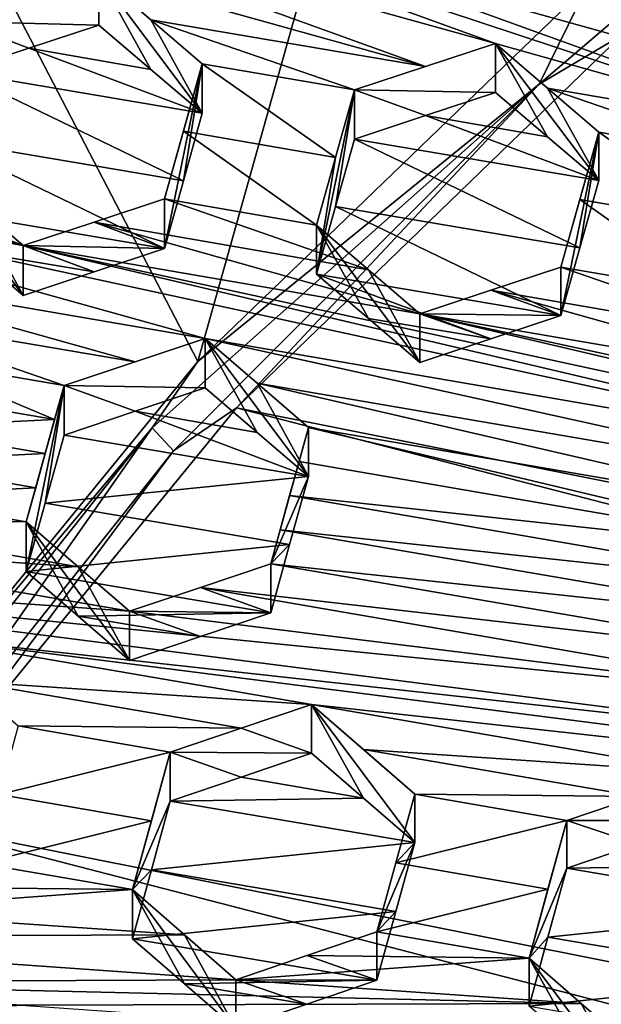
# Model space of a CAD drawing. Header units: metres. Extents: x -22 to 22, y 0 to 204.
# Tile 64 of 256: x -6.61 to -5.57, y 19.02 to 20.78. Entities that reach past the tile are written whole.
import ezdxf

# ---------------------------------------------------------------- set-up
doc = ezdxf.new("R2010")
doc.units = ezdxf.units.M
doc.layers.add('solid_002_SW0002', color=7, linetype='CONTINUOUS')
doc.layers.add('solid_002_SW0002_01', color=7, linetype='CONTINUOUS')

msp = doc.modelspace()

# ---------------------------------------------------------------- linework, layer by layer
at = {"layer": 'solid_002_SW0002'}
for points in [[(-10.401688, 38.78968, 222.258194), (-0.000125, 39.062069, 222.530045), (-0.000125, 6.009099, 222.530045)], [(-10.452005, 38.787876, 222.256866), (-10.401688, 38.78968, 222.258194), (-0.000125, 6.009099, 222.530045)], [(-10.250982, 9.179632, 222.262131), (-10.452005, 38.787876, 222.256866), (-0.000125, 6.009099, 222.530045)], [(15.431576, 33.648762, 223.952362), (-15.431306, 33.548271, 223.951843), (-15.319921, 9.159238, 223.824142)], [(-6.637282, 20.833956, 196.491333), (-5.906175, 21.540533, 196.302002), (-6.291726, 20.16749, 195.18869)], [(-5.906175, 21.540533, 196.302002), (-5.59916, 20.836458, 195.009445), (-6.291726, 20.16749, 195.18869)], [(-5.59916, 20.836458, 195.009445), (-4.979799, 21.26362, 194.843094), (-5.684952, 20.660608, 194.989914)], [(-5.684952, 20.660608, 194.989914), (-4.979799, 21.26362, 194.843094), (-5.538156, 20.747923, 194.961472)], [(-6.665016, 21.060444, 208.974854), (-6.791252, 21.019129, 208.951355), (-5.762702, 20.732841, 209.398087)], [(-5.182137, 20.570339, 209.650574), (-6.086126, 20.897383, 209.22699), (-6.665016, 21.060444, 208.974854)], [(-5.762702, 20.732841, 209.398087), (-5.182137, 20.570339, 209.650574), (-6.665016, 21.060444, 208.974854)], [(-5.887348, 20.692009, 209.374741), (-6.791252, 21.019129, 208.951355), (-6.467827, 20.854513, 209.122177)], [(-5.887348, 20.692009, 209.374741), (-5.762702, 20.732841, 209.398087), (-6.791252, 21.019129, 208.951355)], [(-5.959823, 20.938612, 209.250107), (-6.086126, 20.897383, 209.22699), (-5.057576, 20.611025, 209.673462)], [(-5.959823, 20.938612, 209.250107), (-5.057576, 20.611025, 209.673462), (-4.476904, 20.448503, 209.925766)], [(-5.381, 20.77548, 209.502045), (-5.959823, 20.938612, 209.250107), (-4.476904, 20.448503, 209.925766)], [(-6.592543, 20.813564, 209.098465), (-7.080667, 20.896996, 208.907288), (-6.718782, 20.772043, 209.074203)], [(-5.057576, 20.611025, 209.673462), (-6.086126, 20.897383, 209.22699), (-5.182137, 20.570339, 209.650574)], [(-6.467827, 20.854513, 209.122177), (-6.592543, 20.813564, 209.098465), (-6.718782, 20.772043, 209.074203)], [(-6.467827, 20.765783, 208.791031), (-6.467827, 20.854513, 209.122177), (-6.718782, 20.772043, 209.074203)], [(-6.375513, 20.687054, 208.853882), (-6.467827, 20.854513, 209.122177), (-6.467827, 20.765783, 208.791031)], [(-6.375515, 20.775461, 209.183807), (-6.467827, 20.854513, 209.122177), (-6.284116, 20.609074, 208.915985)], [(-5.887348, 20.692009, 209.374741), (-6.467827, 20.854513, 209.122177), (-6.375515, 20.775461, 209.183807)], [(-6.375513, 20.687054, 208.853882), (-6.284116, 20.609074, 208.915985), (-6.467827, 20.854513, 209.122177)], [(-6.291726, 20.16749, 195.18869), (-5.59916, 20.836458, 195.009445), (-5.684952, 20.660608, 194.989914)], [(-6.637282, 20.833956, 196.491333), (-6.291726, 20.16749, 195.18869), (-6.899206, 19.425385, 195.387543)], [(-6.592547, 20.724556, 208.766281), (-6.718782, 20.772043, 209.074203), (-6.718782, 20.682753, 208.740967)], [(-6.592547, 20.724556, 208.766281), (-6.467827, 20.765783, 208.791031), (-6.718782, 20.772043, 209.074203)], [(-6.284116, 20.609074, 208.915985), (-6.284116, 20.697159, 209.24472), (-6.375515, 20.775461, 209.183807)], [(-6.013657, 20.650549, 209.350769), (-6.375515, 20.775461, 209.183807), (-6.284116, 20.697159, 209.24472)], [(-6.013657, 20.650549, 209.350769), (-5.887348, 20.692009, 209.374741), (-6.375515, 20.775461, 209.183807)], [(-6.375513, 20.687054, 208.853882), (-6.467827, 20.765783, 208.791031), (-6.592547, 20.724556, 208.766281)], [(7.90552, 17.268381, 195.893799), (-6.223329, 20.08519, 195.139038), (-5.538156, 20.747923, 194.961472)], [(-5.684952, 20.660608, 194.989914), (-5.538156, 20.747923, 194.961472), (-6.223329, 20.08519, 195.139038)], [(-6.013657, 20.650549, 209.350769), (-5.762702, 20.646061, 209.074219), (-5.762702, 20.732841, 209.398087)], [(-6.013657, 20.650549, 209.350769), (-5.762702, 20.732841, 209.398087), (-5.887348, 20.692009, 209.374741)], [(-5.762702, 20.732841, 209.398087), (-5.67036, 20.653826, 209.459976), (-5.182137, 20.570339, 209.650574)], [(-5.762702, 20.732841, 209.398087), (-5.762702, 20.646061, 209.074219), (-5.670357, 20.567368, 209.137329)], [(-5.762702, 20.732841, 209.398087), (-5.670357, 20.567368, 209.137329), (-5.57899, 20.489473, 209.199631)], [(-5.67036, 20.653826, 209.459976), (-5.762702, 20.732841, 209.398087), (-5.57899, 20.489473, 209.199631)], [(-6.284116, 20.609074, 208.915985), (-6.592547, 20.724556, 208.766281), (-6.718782, 20.682753, 208.740967)], [(-6.375513, 20.687054, 208.853882), (-6.592547, 20.724556, 208.766281), (-6.284116, 20.609074, 208.915985)], [(-6.284116, 20.697159, 209.24472), (-6.351359, 20.456804, 209.317322), (-6.317727, 20.577122, 209.281403)], [(-6.351359, 20.368784, 208.988831), (-6.351359, 20.456804, 209.317322), (-6.284116, 20.697159, 209.24472)], [(-6.317728, 20.489071, 208.952805), (-6.351359, 20.368784, 208.988831), (-6.284116, 20.697159, 209.24472)], [(-6.317728, 20.489071, 208.952805), (-6.284116, 20.697159, 209.24472), (-6.284116, 20.609074, 208.915985)], [(-6.047267, 20.530561, 209.387634), (-6.284116, 20.697159, 209.24472), (-6.317727, 20.577122, 209.281403)], [(-6.047267, 20.530561, 209.387634), (-6.013657, 20.650549, 209.350769), (-6.284116, 20.697159, 209.24472)], [(-6.317728, 20.489071, 208.952805), (-6.718782, 20.682753, 208.740967), (-6.752395, 20.562674, 208.777512)], [(-6.317728, 20.489071, 208.952805), (-6.284116, 20.609074, 208.915985), (-6.718782, 20.682753, 208.740967)], [(-6.291726, 20.16749, 195.18869), (-5.684952, 20.660608, 194.989914), (-6.373173, 20.049564, 195.191376)], [(-6.373173, 20.049564, 195.191376), (-5.684952, 20.660608, 194.989914), (-6.335203, 20.008572, 195.164627)], [(-6.335203, 20.008572, 195.164627), (-5.684952, 20.660608, 194.989914), (-6.223329, 20.08519, 195.139038)], [(-6.013657, 20.650549, 209.350769), (-6.0809, 20.323013, 209.098007), (-6.047267, 20.443262, 209.061829)], [(-6.047267, 20.530561, 209.387634), (-6.0809, 20.323013, 209.098007), (-6.013657, 20.650549, 209.350769)], [(-6.013657, 20.650549, 209.350769), (-6.047267, 20.443262, 209.061829), (-6.013657, 20.563211, 209.024826)], [(-6.013657, 20.650549, 209.350769), (-6.013657, 20.563211, 209.024826), (-5.887353, 20.60495, 209.04985)], [(-6.013657, 20.650549, 209.350769), (-5.887353, 20.60495, 209.04985), (-5.762702, 20.646061, 209.074219)], [(-5.670357, 20.567368, 209.137329), (-5.762702, 20.646061, 209.074219), (-5.887353, 20.60495, 209.04985)], [(-5.67036, 20.653826, 209.459976), (-5.308531, 20.528957, 209.626999), (-5.182137, 20.570339, 209.650574)], [(-5.67036, 20.653826, 209.459976), (-5.57899, 20.575609, 209.521103), (-5.308531, 20.528957, 209.626999)], [(-5.57899, 20.489473, 209.199631), (-5.57899, 20.575609, 209.521103), (-5.67036, 20.653826, 209.459976)], [(-5.57899, 20.489473, 209.199631), (-5.887353, 20.60495, 209.04985), (-6.013657, 20.563211, 209.024826)], [(-5.57899, 20.489473, 209.199631), (-5.670357, 20.567368, 209.137329), (-5.887353, 20.60495, 209.04985)], [(-6.0809, 20.410282, 209.423706), (-6.317727, 20.577122, 209.281403), (-6.351359, 20.456804, 209.317322)], [(-6.0809, 20.410282, 209.423706), (-6.047267, 20.530561, 209.387634), (-6.317727, 20.577122, 209.281403)], [(-5.57899, 20.575609, 209.521103), (-5.6126, 20.369619, 209.236969), (-5.646233, 20.249439, 209.273438)], [(-5.57899, 20.575609, 209.521103), (-5.646233, 20.249439, 209.273438), (-5.646233, 20.335501, 209.59462)], [(-5.57899, 20.575609, 209.521103), (-5.646233, 20.335501, 209.59462), (-5.612599, 20.455715, 209.558273)], [(-5.57899, 20.575609, 209.521103), (-5.57899, 20.489473, 209.199631), (-5.6126, 20.369619, 209.236969)], [(-5.342139, 20.409128, 209.664398), (-5.57899, 20.575609, 209.521103), (-5.612599, 20.455715, 209.558273)], [(-5.342139, 20.409128, 209.664398), (-5.308531, 20.528957, 209.626999), (-5.57899, 20.575609, 209.521103)], [(-6.351359, 20.368784, 208.988831), (-6.752395, 20.562674, 208.777512), (-6.786026, 20.442331, 208.813309)], [(-6.317728, 20.489071, 208.952805), (-6.752395, 20.562674, 208.777512), (-6.351359, 20.368784, 208.988831)], [(-5.6126, 20.369619, 209.236969), (-6.013657, 20.563211, 209.024826), (-6.047267, 20.443262, 209.061829)], [(-5.6126, 20.369619, 209.236969), (-5.57899, 20.489473, 209.199631), (-6.013657, 20.563211, 209.024826)], [(-7.181264, 20.536724, 209.014771), (-7.30744, 20.49486, 208.989166), (-6.602314, 20.373669, 209.266876)], [(-7.181264, 20.536724, 209.014771), (-6.602314, 20.373669, 209.266876), (-6.693685, 20.452217, 209.206985)], [(-6.602314, 20.285067, 208.936203), (-6.693689, 20.363308, 208.875153), (-6.786026, 20.531561, 209.146317)], [(-6.693685, 20.452217, 209.206985), (-6.602314, 20.285067, 208.936203), (-6.786026, 20.531561, 209.146317)], [(-6.0809, 20.410282, 209.423706), (-6.0809, 20.323013, 209.098007), (-6.047267, 20.530561, 209.387634)], [(-7.30744, 20.49486, 208.989166), (-4.868638, 19.966137, 209.991104), (-6.602314, 20.373669, 209.266876)], [(-6.27889, 20.208481, 209.435547), (-4.868638, 19.966137, 209.991104), (-7.30744, 20.49486, 208.989166)], [(-6.27889, 20.208481, 209.435547), (-7.30744, 20.49486, 208.989166), (-6.984015, 20.329634, 209.1577)], [(-6.693685, 20.452217, 209.206985), (-6.602314, 20.373669, 209.266876), (-6.602314, 20.285067, 208.936203)], [(-5.988522, 20.330944, 209.484528), (-6.351359, 20.456804, 209.317322), (-6.476081, 20.415518, 209.292374)], [(-6.351359, 20.368784, 208.988831), (-6.476081, 20.415518, 209.292374), (-6.351359, 20.456804, 209.317322)], [(-5.988522, 20.330944, 209.484528), (-6.0809, 20.410282, 209.423706), (-6.351359, 20.456804, 209.317322)], [(-5.375774, 20.288961, 209.700928), (-5.612599, 20.455715, 209.558273), (-5.646233, 20.335501, 209.59462)], [(-5.375774, 20.288961, 209.700928), (-5.342139, 20.409128, 209.664398), (-5.612599, 20.455715, 209.558273)], [(-6.47608, 20.327211, 208.962799), (-6.786026, 20.442331, 208.813309), (-6.693689, 20.363308, 208.875153)], [(-6.47608, 20.327211, 208.962799), (-6.351359, 20.368784, 208.988831), (-6.786026, 20.442331, 208.813309)], [(-5.646233, 20.249439, 209.273438), (-6.047267, 20.443262, 209.061829), (-6.0809, 20.323013, 209.098007)], [(-5.646233, 20.249439, 209.273438), (-5.6126, 20.369619, 209.236969), (-6.047267, 20.443262, 209.061829)], [(-5.897188, 20.25246, 209.54451), (-6.476081, 20.415518, 209.292374), (-6.602314, 20.373669, 209.266876)], [(-6.351359, 20.368784, 208.988831), (-6.602314, 20.373669, 209.266876), (-6.476081, 20.415518, 209.292374)], [(-5.897188, 20.25246, 209.54451), (-5.988522, 20.330944, 209.484528), (-6.476081, 20.415518, 209.292374)], [(-6.0809, 20.410282, 209.423706), (-5.988526, 20.243996, 209.160019), (-6.0809, 20.323013, 209.098007)], [(-6.0809, 20.410282, 209.423706), (-5.897188, 20.165819, 209.221161), (-5.988526, 20.243996, 209.160019)], [(-5.988522, 20.330944, 209.484528), (-5.897188, 20.165819, 209.221161), (-6.0809, 20.410282, 209.423706)], [(-6.47608, 20.327211, 208.962799), (-6.693689, 20.363308, 208.875153), (-6.602314, 20.285067, 208.936203)], [(-6.602314, 20.373669, 209.266876), (-4.868638, 19.966137, 209.991104), (-4.163512, 19.844934, 210.268768)], [(-5.897188, 20.25246, 209.54451), (-6.602314, 20.373669, 209.266876), (-4.163512, 19.844934, 210.268768)], [(-6.47608, 20.327211, 208.962799), (-6.602314, 20.285067, 208.936203), (-6.602314, 20.373669, 209.266876)], [(-6.47608, 20.327211, 208.962799), (-6.602314, 20.373669, 209.266876), (-6.351359, 20.368784, 208.988831)], [(-6.403615, 20.166986, 209.409821), (-6.984015, 20.329634, 209.1577), (-6.891666, 20.250111, 209.217728)], [(-6.403615, 20.166986, 209.409821), (-6.27889, 20.208481, 209.435547), (-6.984015, 20.329634, 209.1577)], [(-5.897188, 20.25246, 209.54451), (-5.897188, 20.165819, 209.221161), (-5.988522, 20.330944, 209.484528)], [(-5.770885, 20.294291, 209.56987), (-5.646233, 20.335501, 209.59462), (-5.646233, 20.249439, 209.273438)], [(-5.283351, 20.209631, 209.761948), (-5.646233, 20.335501, 209.59462), (-5.770885, 20.294291, 209.56987)], [(-5.283351, 20.209631, 209.761948), (-5.375774, 20.288961, 209.700928), (-5.646233, 20.335501, 209.59462)], [(-5.770884, 20.207943, 209.247604), (-5.646233, 20.249439, 209.273438), (-6.0809, 20.323013, 209.098007)], [(-5.988526, 20.243996, 209.160019), (-5.770884, 20.207943, 209.247604), (-6.0809, 20.323013, 209.098007)], [(-5.770885, 20.294291, 209.56987), (-5.646233, 20.249439, 209.273438), (-5.897188, 20.25246, 209.54451)], [(-5.192062, 20.131226, 209.822052), (-5.770885, 20.294291, 209.56987), (-5.897188, 20.25246, 209.54451)], [(-5.192062, 20.131226, 209.822052), (-5.283351, 20.209631, 209.761948), (-5.770885, 20.294291, 209.56987)], [(-6.529844, 20.124935, 209.38356), (-6.891666, 20.250111, 209.217728), (-6.800303, 20.171392, 209.276932)], [(-6.529844, 20.124935, 209.38356), (-6.403615, 20.166986, 209.409821), (-6.891666, 20.250111, 209.217728)], [(-5.988526, 20.243996, 209.160019), (-5.897188, 20.165819, 209.221161), (-5.770884, 20.207943, 209.247604)], [(-5.897188, 20.25246, 209.54451), (-4.163512, 19.844934, 210.268768), (-3.458386, 19.723694, 210.546295)], [(-5.192062, 20.131226, 209.822052), (-5.897188, 20.25246, 209.54451), (-3.458386, 19.723694, 210.546295)], [(-5.897188, 20.25246, 209.54451), (-5.646233, 20.249439, 209.273438), (-5.770884, 20.207943, 209.247604)], [(-5.897188, 20.25246, 209.54451), (-5.770884, 20.207943, 209.247604), (-5.897188, 20.165819, 209.221161)], [(-6.529844, 20.124935, 209.38356), (-6.27889, 20.120874, 209.108597), (-6.27889, 20.208481, 209.435547)], [(-6.529844, 20.124935, 209.38356), (-6.27889, 20.208481, 209.435547), (-6.403615, 20.166986, 209.409821)], [(-6.27889, 20.208481, 209.435547), (-4.993206, 19.924751, 209.965622), (-4.868638, 19.966137, 209.991104)], [(-6.27889, 20.208481, 209.435547), (-6.186502, 20.041647, 209.169861), (-6.095178, 19.96328, 209.230255)], [(-6.186501, 20.128941, 209.495667), (-6.27889, 20.208481, 209.435547), (-6.095178, 19.96328, 209.230255)], [(-6.27889, 20.208481, 209.435547), (-6.27889, 20.120874, 209.108597), (-6.186502, 20.041647, 209.169861)], [(-6.27889, 20.208481, 209.435547), (-6.186501, 20.128941, 209.495667), (-4.993206, 19.924751, 209.965622)], [(-6.817114, 20.110868, 209.293457), (-6.546655, 20.064413, 209.400085), (-6.800303, 20.171392, 209.276932)], [(-6.546655, 20.064413, 209.400085), (-6.529844, 20.124935, 209.38356), (-6.800303, 20.171392, 209.276932)], [(-6.899206, 19.425385, 195.387543), (-6.291726, 20.16749, 195.18869), (-6.373173, 20.049564, 195.191376)], [(-6.529844, 20.124935, 209.38356), (-6.597087, 19.88253, 209.448502), (-6.597087, 19.794329, 209.119339)], [(-6.546655, 20.064413, 209.400085), (-6.597087, 19.88253, 209.448502), (-6.529844, 20.124935, 209.38356)], [(-6.529844, 20.124935, 209.38356), (-6.597087, 19.794329, 209.119339), (-6.563466, 19.915638, 209.087265)], [(-6.529844, 20.124935, 209.38356), (-6.563466, 19.915638, 209.087265), (-6.529844, 20.036734, 209.054382)], [(-6.529844, 20.124935, 209.38356), (-6.529844, 20.036734, 209.054382), (-6.403621, 20.079084, 209.081757)], [(-6.529844, 20.124935, 209.38356), (-6.403621, 20.079084, 209.081757), (-6.27889, 20.120874, 209.108597)], [(-6.186502, 20.041647, 209.169861), (-6.27889, 20.120874, 209.108597), (-6.403621, 20.079084, 209.081757)], [(-6.186501, 20.128941, 209.495667), (-6.095178, 20.05027, 209.554901), (-5.119593, 19.882685, 209.939468)], [(-6.186501, 20.128941, 209.495667), (-5.119593, 19.882685, 209.939468), (-4.993206, 19.924751, 209.965622)], [(-6.095178, 19.96328, 209.230255), (-6.095178, 20.05027, 209.554901), (-6.186501, 20.128941, 209.495667)], [(-6.817114, 20.110868, 209.293457), (-6.833925, 20.050291, 209.309784), (-6.546655, 20.064413, 209.400085)], [(8.155832, 16.363531, 196.136261), (-6.822947, 19.352098, 195.33548), (-6.223329, 20.08519, 195.139038)], [(-6.335203, 20.008572, 195.164627), (-6.223329, 20.08519, 195.139038), (-6.822947, 19.352098, 195.33548)], [(-6.403621, 20.079084, 209.081757), (-6.529844, 20.036734, 209.054382), (-6.095178, 19.96328, 209.230255)], [(-6.186502, 20.041647, 209.169861), (-6.403621, 20.079084, 209.081757), (-6.095178, 19.96328, 209.230255)], [(-6.899206, 19.425385, 195.387543), (-6.373173, 20.049564, 195.191376), (-6.947176, 19.327, 195.384979)], [(-6.947176, 19.327, 195.384979), (-6.373173, 20.049564, 195.191376), (-6.905786, 19.290312, 195.357086)], [(-6.373173, 20.049564, 195.191376), (-6.335203, 20.008572, 195.164627), (-6.905786, 19.290312, 195.357086)], [(-6.563466, 20.003838, 209.416428), (-6.833925, 20.050291, 209.309784), (-6.850737, 19.989662, 209.325928)], [(-6.546655, 20.064413, 209.400085), (-6.833925, 20.050291, 209.309784), (-6.563466, 20.003838, 209.416428)], [(-6.546655, 20.064413, 209.400085), (-6.580277, 19.943209, 209.432556), (-6.597087, 19.88253, 209.448502)], [(-6.546655, 20.064413, 209.400085), (-6.563466, 20.003838, 209.416428), (-6.580277, 19.943209, 209.432556)], [(-6.095178, 20.05027, 209.554901), (-6.162421, 19.807867, 209.619858), (-6.145611, 19.868549, 209.603928)], [(-6.095178, 20.05027, 209.554901), (-6.095178, 19.96328, 209.230255), (-6.162421, 19.807867, 209.619858)], [(-6.111988, 19.989756, 209.571457), (-6.095178, 20.05027, 209.554901), (-6.145611, 19.868549, 209.603928)], [(-6.111988, 19.989756, 209.571457), (-5.136403, 19.822187, 209.956085), (-6.095178, 20.05027, 209.554901)], [(-6.095178, 20.05027, 209.554901), (-5.136403, 19.822187, 209.956085), (-5.119593, 19.882685, 209.939468)], [(-6.563466, 19.915638, 209.087265), (-6.095178, 19.96328, 209.230255), (-6.529844, 20.036734, 209.054382)], [(-6.905786, 19.290312, 195.357086), (-6.335203, 20.008572, 195.164627), (-6.822947, 19.352098, 195.33548)], [(-6.580277, 19.943209, 209.432556), (-6.563466, 20.003838, 209.416428), (-6.850737, 19.989662, 209.325928)], [(-6.580277, 19.943209, 209.432556), (-6.850737, 19.989662, 209.325928), (-6.867547, 19.928988, 209.341888)], [(-6.111988, 19.989756, 209.571457), (-6.145611, 19.868549, 209.603928), (-6.128799, 19.92918, 209.587799)], [(-6.111988, 19.989756, 209.571457), (-6.128799, 19.92918, 209.587799), (-5.136403, 19.822187, 209.956085)], [(-6.563466, 19.915638, 209.087265), (-6.128799, 19.842194, 209.263153), (-6.095178, 19.96328, 209.230255)], [(-6.128799, 19.842194, 209.263153), (-6.162421, 19.807867, 209.619858), (-6.095178, 19.96328, 209.230255)], [(-6.597087, 19.88253, 209.448502), (-6.580277, 19.943209, 209.432556), (-6.867547, 19.928988, 209.341888)], [(-6.597087, 19.88253, 209.448502), (-6.867547, 19.928988, 209.341888), (-6.992346, 19.887157, 209.314972)], [(-6.128799, 19.92918, 209.587799), (-6.145611, 19.868549, 209.603928), (-5.153214, 19.761616, 209.972443)], [(-6.128799, 19.92918, 209.587799), (-5.153214, 19.761616, 209.972443), (-5.136403, 19.822187, 209.956085)], [(-6.563466, 19.915638, 209.087265), (-6.597087, 19.794329, 209.119339), (-6.128799, 19.842194, 209.263153)], [(-6.504684, 19.802658, 209.507431), (-6.992346, 19.887157, 209.314972), (-7.118502, 19.844826, 209.287598)], [(-6.504684, 19.802658, 209.507431), (-6.597087, 19.88253, 209.448502), (-6.992346, 19.887157, 209.314972)], [(-6.413376, 19.636066, 209.238495), (-6.597087, 19.88253, 209.448502), (-6.504684, 19.802658, 209.507431)], [(-6.504683, 19.714754, 209.179382), (-6.597087, 19.88253, 209.448502), (-6.413376, 19.636066, 209.238495)], [(-6.597087, 19.794329, 209.119339), (-6.597087, 19.88253, 209.448502), (-6.504683, 19.714754, 209.179382)], [(-6.145611, 19.868549, 209.603928), (-6.162421, 19.807867, 209.619858), (-5.170026, 19.700979, 209.988556)], [(-6.145611, 19.868549, 209.603928), (-5.170026, 19.700979, 209.988556), (-5.153214, 19.761616, 209.972443)], [(-6.413376, 19.723673, 209.565445), (-7.118502, 19.844826, 209.287598), (-7.500203, 19.799969, 209.175354)], [(-6.413376, 19.723673, 209.565445), (-6.504684, 19.802658, 209.507431), (-7.118502, 19.844826, 209.287598)], [(-6.597087, 19.794329, 209.119339), (-6.162421, 19.720875, 209.295197), (-6.128799, 19.842194, 209.263153)], [(-6.128799, 19.842194, 209.263153), (-6.162421, 19.720875, 209.295197), (-6.162421, 19.807867, 209.619858)], [(-6.162421, 19.807867, 209.619858), (-6.287166, 19.766041, 209.592911), (-5.186836, 19.640282, 210.004425)], [(-6.162421, 19.720875, 209.295197), (-6.287166, 19.766041, 209.592911), (-6.162421, 19.807867, 209.619858)], [(-6.162421, 19.807867, 209.619858), (-5.186836, 19.640282, 210.004425), (-5.170026, 19.700979, 209.988556)], [(-5.094318, 19.56027, 210.063278), (-6.413376, 19.723673, 209.565445), (-7.500203, 19.799969, 209.175354)], [(-5.003124, 19.481329, 210.121002), (-5.094318, 19.56027, 210.063278), (-7.500203, 19.799969, 209.175354)], [(-6.795077, 19.678778, 209.453064), (-5.003124, 19.481329, 210.121002), (-7.500203, 19.799969, 209.175354)], [(-6.597087, 19.794329, 209.119339), (-6.504683, 19.714754, 209.179382), (-6.162421, 19.720875, 209.295197)], [(-6.413376, 19.636066, 209.238495), (-6.504684, 19.802658, 209.507431), (-6.413376, 19.723673, 209.565445)], [(-5.094318, 19.56027, 210.063278), (-6.287166, 19.766041, 209.592911), (-6.413376, 19.723673, 209.565445)], [(-6.162421, 19.720875, 209.295197), (-6.413376, 19.723673, 209.565445), (-6.287166, 19.766041, 209.592911)], [(-5.094318, 19.56027, 210.063278), (-5.186836, 19.640282, 210.004425), (-6.287166, 19.766041, 209.592911)], [(-6.504683, 19.714754, 209.179382), (-6.287168, 19.678743, 209.267105), (-6.162421, 19.720875, 209.295197)], [(-6.287168, 19.678743, 209.267105), (-6.413376, 19.723673, 209.565445), (-6.162421, 19.720875, 209.295197)], [(-6.413376, 19.636066, 209.238495), (-6.413376, 19.723673, 209.565445), (-6.287168, 19.678743, 209.267105)], [(-6.504683, 19.714754, 209.179382), (-6.413376, 19.636066, 209.238495), (-6.287168, 19.678743, 209.267105)], [(-6.795077, 19.678778, 209.453064), (-4.297998, 19.360126, 210.398682), (-5.003124, 19.481329, 210.121002)], [(-6.089952, 19.55757, 209.730713), (-4.297998, 19.360126, 210.398682), (-6.795077, 19.678778, 209.453064)], [(-6.089952, 19.55757, 209.730713), (-6.795077, 19.678778, 209.453064), (-6.702666, 19.598694, 209.511246)], [(-6.214721, 19.515539, 209.703018), (-6.702666, 19.598694, 209.511246), (-6.611366, 19.519508, 209.568481)], [(-6.214721, 19.515539, 209.703018), (-6.089952, 19.55757, 209.730713), (-6.702666, 19.598694, 209.511246)], [(-6.089952, 19.470928, 209.407364), (-6.089952, 19.55757, 209.730713), (-6.214721, 19.515539, 209.703018)], [(-6.089952, 19.55757, 209.730713), (-5.384826, 19.436335, 210.008255), (-4.297998, 19.360126, 210.398682)], [(-6.089952, 19.55757, 209.730713), (-5.997488, 19.477398, 209.788757), (-5.384826, 19.436335, 210.008255)], [(-6.089952, 19.55757, 209.730713), (-5.90624, 19.398207, 209.845764), (-5.997488, 19.477398, 209.788757)], [(-5.90624, 19.312145, 209.524582), (-5.90624, 19.398207, 209.845764), (-6.089952, 19.55757, 209.730713)], [(-5.997493, 19.391054, 209.466492), (-6.089952, 19.55757, 209.730713), (-6.089952, 19.470928, 209.407364)], [(-5.90624, 19.312145, 209.524582), (-6.089952, 19.55757, 209.730713), (-5.997493, 19.391054, 209.466492)], [(-6.340907, 19.472988, 209.67485), (-6.611366, 19.519508, 209.568481), (-6.644997, 19.39735, 209.597519)], [(-6.340907, 19.472988, 209.67485), (-6.214721, 19.515539, 209.703018), (-6.611366, 19.519508, 209.568481)], [(-6.214721, 19.515539, 209.703018), (-6.340907, 19.472988, 209.67485), (-6.089952, 19.470928, 209.407364)], [(-6.374539, 19.350786, 209.703751), (-6.340907, 19.472988, 209.67485), (-6.644997, 19.39735, 209.597519)], [(-6.40815, 19.228447, 209.731827), (-6.340907, 19.472988, 209.67485), (-6.374539, 19.350786, 209.703751)], [(-6.340907, 19.385719, 209.349167), (-6.340907, 19.472988, 209.67485), (-6.40815, 19.228447, 209.731827)], [(-6.214718, 19.428587, 209.37851), (-6.089952, 19.470928, 209.407364), (-6.340907, 19.472988, 209.67485)], [(-6.340907, 19.385719, 209.349167), (-6.214718, 19.428587, 209.37851), (-6.340907, 19.472988, 209.67485)], [(-5.997493, 19.391054, 209.466492), (-6.089952, 19.470928, 209.407364), (-6.214718, 19.428587, 209.37851)], [(-5.509535, 19.394283, 209.980423), (-5.384826, 19.436335, 210.008255), (-5.997488, 19.477398, 209.788757)], [(-5.509535, 19.394283, 209.980423), (-5.997488, 19.477398, 209.788757), (-5.90624, 19.398207, 209.845764)], [(-5.997493, 19.391054, 209.466492), (-6.214718, 19.428587, 209.37851), (-6.340907, 19.385719, 209.349167)], [(-6.374539, 19.350786, 209.703751), (-6.644997, 19.39735, 209.597519), (-6.678609, 19.275057, 209.625778)], [(-6.374538, 19.263489, 209.377945), (-6.340907, 19.385719, 209.349167), (-6.40815, 19.228447, 209.731827)], [(-5.90624, 19.312145, 209.524582), (-6.340907, 19.385719, 209.349167), (-6.374538, 19.263489, 209.377945)], [(-5.90624, 19.312145, 209.524582), (-5.997493, 19.391054, 209.466492), (-6.340907, 19.385719, 209.349167)], [(-5.635781, 19.351667, 209.952072), (-5.90624, 19.398207, 209.845764), (-5.939874, 19.275928, 209.874405)], [(-5.90624, 19.312145, 209.524582), (-5.939874, 19.275928, 209.874405), (-5.90624, 19.398207, 209.845764)], [(-5.635781, 19.351667, 209.952072), (-5.509535, 19.394283, 209.980423), (-5.90624, 19.398207, 209.845764)], [(-5.509535, 19.394283, 209.980423), (-5.635781, 19.351667, 209.952072), (-5.384826, 19.351654, 209.692215)], [(8.29563, 15.439067, 196.383972), (-7.332353, 18.553354, 195.5495), (-6.822947, 19.352098, 195.33548)], [(-6.40815, 19.228447, 209.731827), (-6.374539, 19.350786, 209.703751), (-6.678609, 19.275057, 209.625778)], [(-5.669415, 19.229334, 209.98053), (-5.635781, 19.351667, 209.952072), (-5.939874, 19.275928, 209.874405)], [(-5.703024, 19.106855, 210.008041), (-5.635781, 19.351667, 209.952072), (-5.669415, 19.229334, 209.98053)], [(-5.635781, 19.266356, 209.633698), (-5.635781, 19.351667, 209.952072), (-5.703024, 19.106855, 210.008041)], [(-5.509531, 19.309292, 209.663223), (-5.384826, 19.351654, 209.692215), (-5.635781, 19.351667, 209.952072)], [(-5.635781, 19.266356, 209.633698), (-5.509531, 19.309292, 209.663223), (-5.635781, 19.351667, 209.952072)], [(-5.939873, 19.189835, 209.553101), (-5.90624, 19.312145, 209.524582), (-6.374538, 19.263489, 209.377945)], [(-5.90624, 19.312145, 209.524582), (-5.973483, 19.153507, 209.902145), (-5.939874, 19.275928, 209.874405)], [(-5.939873, 19.189835, 209.553101), (-5.973483, 19.153507, 209.902145), (-5.90624, 19.312145, 209.524582)], [(-5.635781, 19.266356, 209.633698), (-5.292304, 19.271667, 209.75119), (-5.509531, 19.309292, 209.663223)], [(-6.40815, 19.228447, 209.731827), (-6.678609, 19.275057, 209.625778), (-6.803458, 19.232759, 209.597183)], [(-6.374538, 19.263489, 209.377945), (-6.40815, 19.228447, 209.731827), (-6.40815, 19.141109, 209.405884)], [(-5.939873, 19.189835, 209.553101), (-6.374538, 19.263489, 209.377945), (-6.40815, 19.141109, 209.405884)], [(-5.669415, 19.229334, 209.98053), (-5.939874, 19.275928, 209.874405), (-5.973483, 19.153507, 209.902145)], [(-5.669415, 19.143991, 209.662018), (-5.635781, 19.266356, 209.633698), (-5.703024, 19.106855, 210.008041)], [(-5.669415, 19.143991, 209.662018), (-5.201114, 19.192747, 209.808975), (-5.635781, 19.266356, 209.633698)], [(-5.635781, 19.266356, 209.633698), (-5.201114, 19.192747, 209.808975), (-5.292304, 19.271667, 209.75119)], [(-6.40815, 19.228447, 209.731827), (-6.803458, 19.232759, 209.597183), (-6.929564, 19.190006, 209.568176)], [(-6.315688, 19.147903, 209.788483), (-6.40815, 19.228447, 209.731827), (-6.929564, 19.190006, 209.568176)], [(-6.224438, 18.981554, 209.520218), (-6.40815, 19.228447, 209.731827), (-6.315688, 19.147903, 209.788483)], [(-6.315687, 19.060846, 209.463593), (-6.40815, 19.141109, 209.405884), (-6.40815, 19.228447, 209.731827)], [(-6.315687, 19.060846, 209.463593), (-6.40815, 19.228447, 209.731827), (-6.224438, 18.981554, 209.520218)], [(-5.703024, 19.106855, 210.008041), (-5.669415, 19.229334, 209.98053), (-5.973483, 19.153507, 209.902145)], [(-5.669415, 19.143991, 209.662018), (-5.23475, 19.07028, 209.836945), (-5.201114, 19.192747, 209.808975)], [(-6.315688, 19.147903, 209.788483), (-6.929564, 19.190006, 209.568176), (-7.311265, 19.144539, 209.453659)], [(-5.973483, 19.067371, 209.580688), (-5.939873, 19.189835, 209.553101), (-6.40815, 19.141109, 209.405884)], [(-5.973483, 19.067371, 209.580688), (-5.973483, 19.153507, 209.902145), (-5.939873, 19.189835, 209.553101)], [(-6.224438, 19.068336, 209.844101), (-6.315688, 19.147903, 209.788483), (-7.311265, 19.144539, 209.453659)], [(-6.224438, 19.068336, 209.844101), (-7.311265, 19.144539, 209.453659), (-7.218853, 19.063917, 209.509827)], [(-5.973483, 19.067371, 209.580688), (-6.40815, 19.141109, 209.405884), (-6.315687, 19.060846, 209.463593)], [(-6.224438, 18.981554, 209.520218), (-6.315688, 19.147903, 209.788483), (-6.224438, 19.068336, 209.844101)], [(-5.703024, 19.106855, 210.008041), (-5.973483, 19.153507, 209.902145), (-6.098291, 19.111164, 209.873337)], [(-5.973483, 19.067371, 209.580688), (-6.098291, 19.111164, 209.873337), (-5.973483, 19.153507, 209.902145)], [(-5.669415, 19.143991, 209.662018), (-5.703024, 19.106855, 210.008041), (-5.703024, 19.021467, 209.689377)], [(-5.669415, 19.143991, 209.662018), (-5.703024, 19.021467, 209.689377), (-5.23475, 19.07028, 209.836945)], [(-5.703024, 19.106855, 210.008041), (-6.098291, 19.111164, 209.873337), (-6.224438, 19.068336, 209.844101)], [(-5.973483, 19.067371, 209.580688), (-6.224438, 19.068336, 209.844101), (-6.098291, 19.111164, 209.873337)], [(-5.6105, 19.026154, 210.064346), (-5.703024, 19.106855, 210.008041), (-6.224438, 19.068336, 209.844101)], [(-5.519312, 18.861679, 209.802841), (-5.703024, 19.106855, 210.008041), (-5.6105, 19.026154, 210.064346)], [(-5.610499, 18.941042, 209.746704), (-5.703024, 19.106855, 210.008041), (-5.519312, 18.861679, 209.802841)], [(-5.610499, 18.941042, 209.746704), (-5.703024, 19.021467, 209.689377), (-5.703024, 19.106855, 210.008041)], [(-5.6105, 19.026154, 210.064346), (-6.224438, 19.068336, 209.844101), (-7.218853, 19.063917, 209.509827)], [(-6.098298, 19.024706, 209.550674), (-6.224438, 18.981554, 209.520218), (-6.224438, 19.068336, 209.844101)], [(-6.098298, 19.024706, 209.550674), (-6.224438, 19.068336, 209.844101), (-5.973483, 19.067371, 209.580688)], [(-5.703024, 19.021467, 209.689377), (-5.268357, 18.947647, 209.863876), (-5.23475, 19.07028, 209.836945)], [(-7.218853, 19.063917, 209.509827), (-7.127553, 18.984194, 209.565048), (-6.60614, 19.022793, 209.729294)], [(-5.6105, 19.026154, 210.064346), (-7.218853, 19.063917, 209.509827), (-6.60614, 19.022793, 209.729294)], [(-6.098298, 19.024706, 209.550674), (-5.973483, 19.067371, 209.580688), (-6.315687, 19.060846, 209.463593)], [(-6.098298, 19.024706, 209.550674), (-6.315687, 19.060846, 209.463593), (-6.224438, 18.981554, 209.520218)], [(-5.519312, 18.94652, 210.119476), (-5.6105, 19.026154, 210.064346), (-6.60614, 19.022793, 209.729294)], [(-5.519312, 18.861679, 209.802841), (-5.6105, 19.026154, 210.064346), (-5.519312, 18.94652, 210.119476)]]:
    msp.add_3dface(points, dxfattribs=at)
at = {"layer": 'solid_002_SW0002_01'}
for points in [[(15.431576, 33.648762, 223.952362), (-15.319921, 9.159238, 223.824142), (15.31992, 9.159238, 223.824142)], [(8.155832, 16.363531, 196.136261), (-6.223329, 20.08519, 195.139038), (7.90552, 17.268381, 195.893799)], [(8.29563, 15.439067, 196.383972), (-6.822947, 19.352098, 195.33548), (8.155832, 16.363531, 196.136261)]]:
    msp.add_3dface(points, dxfattribs=at)

doc.saveas('drawing.dxf')
